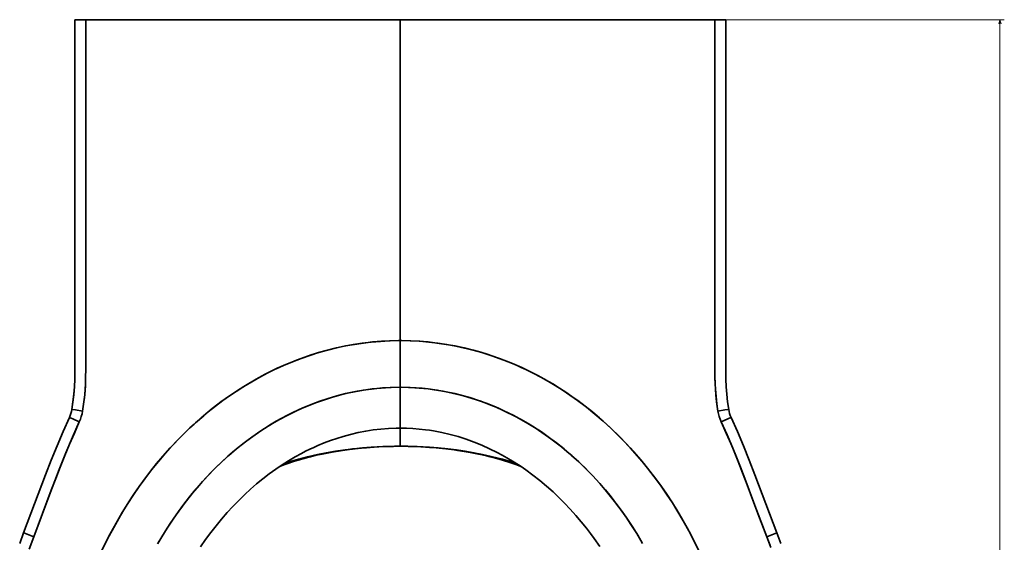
# Model space of a CAD drawing. Extents: x 405 to 1730, y 1 to 1667.
# Tile 6 of 26: x 420 to 872, y 455 to 695. Entities that reach past the tile are written whole.
import ezdxf

# ---------------------------------------------------------------- set-up
doc = ezdxf.new("R2010")
doc.units = 0

msp = doc.modelspace()

# ---------------------------------------------------------------- linework, layer by layer
at = {"color": 7, "lineweight": 35, "ltscale": 0.125}
for p, q in [((449.96, 695.2), (444.96, 695.2)), ((449.96, 695.2), (444.96, 695.2)), ((456.35, 695.2), (461.35, 695.2)), ((456.35, 695.2), (461.35, 695.2)), ((727.65, 695.2), (732.65, 695.2)), ((727.65, 695.2), (732.65, 695.2)), ((744.04, 695.2), (739.04, 695.2)), ((744.04, 695.2), (739.04, 695.2))]:
    msp.add_line(p, q, dxfattribs=at)
at = {"color": 7, "lineweight": 35, "ltscale": 0.124995}
msp.add_line((449.96, 695.2), (444.96, 695.2), dxfattribs=at)
at = {"color": 7, "lineweight": 35, "ltscale": 0.058501}
msp.add_line((447.95, 695.2), (445.61, 695.2), dxfattribs=at)
msp.add_line((447.95, 695.2), (445.61, 695.2), dxfattribs=at)
at = {"color": 7, "lineweight": 35, "ltscale": 0.021664}
for p, q in [((447, 695.2), (447.87, 695.2)), ((447, 695.2), (447.87, 695.2)), ((742, 695.2), (741.13, 695.2)), ((742, 695.2), (741.13, 695.2))]:
    msp.add_line(p, q, dxfattribs=at)
at = {"color": 7, "lineweight": 35, "ltscale": 0.094478}
for p, q in [((451.65, 695.2), (447.87, 695.2)), ((451.65, 695.2), (447.87, 695.2)), ((741.13, 695.2), (737.35, 695.2)), ((741.13, 695.2), (737.35, 695.2))]:
    msp.add_line(p, q, dxfattribs=at)
at = {"color": 7, "lineweight": 35, "ltscale": 0.104753}
for p, q in [((447.95, 695.2), (452.14, 695.2)), ((447.95, 695.2), (452.14, 695.2)), ((736.86, 695.2), (741.05, 695.2)), ((736.86, 695.2), (741.05, 695.2))]:
    msp.add_line(p, q, dxfattribs=at)
at = {"color": 7, "lineweight": 35, "ltscale": 0.054566}
msp.add_line((452.14, 695.2), (449.96, 695.2), dxfattribs=at)
msp.add_line((452.14, 695.2), (449.96, 695.2), dxfattribs=at)
msp.add_line((452.14, 695.2), (449.96, 695.2), dxfattribs=at)
at = {"color": 7, "lineweight": 35, "ltscale": 0.14552}
for p, q in [((451.65, 695.2), (457.47, 695.2)), ((451.65, 695.2), (457.47, 695.2)), ((737.35, 695.2), (731.53, 695.2)), ((737.35, 695.2), (731.53, 695.2))]:
    msp.add_line(p, q, dxfattribs=at)
at = {"color": 7, "lineweight": 35}
for p, q in [((594.5, 695.2), (452.14, 695.2)), ((594.5, 695.2), (452.14, 695.2)), ((594.5, 695.2), (452.14, 695.2)), ((719.5, 695.2), (469.5, 695.2)), ((736.86, 695.2), (594.5, 695.2)), ((594.5, 695.2), (594.5, 547.64)), ((594.5, 547.64), (594.5, 695.2)), ((736.86, 695.2), (594.5, 695.2)), ((736.86, 695.2), (594.5, 695.2)), ((594.5, 695.2), (594.5, 547.64)), ((594.5, 547.64), (594.5, 695.2)), ((594.5, 526.19), (594.5, 547.64)), ((594.5, 526.19), (594.5, 547.64)), ((594.5, 526.19), (594.5, 547.64)), ((594.5, 526.19), (594.5, 547.64))]:
    msp.add_line(p, q, dxfattribs=at)
at = {"color": 7, "lineweight": 35, "ltscale": 0.105229}
for p, q in [((452.14, 695.2), (456.35, 695.2)), ((452.14, 695.2), (456.35, 695.2)), ((732.65, 695.2), (736.86, 695.2)), ((732.65, 695.2), (736.86, 695.2))]:
    msp.add_line(p, q, dxfattribs=at)
at = {"color": 7, "lineweight": 35, "ltscale": 0.046922}
for p, q in [((459.35, 695.2), (457.47, 695.2)), ((459.35, 695.2), (457.47, 695.2)), ((731.53, 695.2), (729.65, 695.2)), ((731.53, 695.2), (729.65, 695.2))]:
    msp.add_line(p, q, dxfattribs=at)
at = {"color": 7, "lineweight": 35, "ltscale": 0.006816}
for p, q in [((459.62, 695.2), (459.35, 695.2)), ((459.62, 695.2), (459.35, 695.2)), ((729.38, 695.2), (729.65, 695.2)), ((729.38, 695.2), (729.65, 695.2))]:
    msp.add_line(p, q, dxfattribs=at)
at = {"color": 7, "lineweight": 35, "ltscale": 0.078117}
for p, q in [((462.75, 695.2), (459.62, 695.2)), ((462.75, 695.2), (459.62, 695.2)), ((729.38, 695.2), (726.25, 695.2)), ((729.38, 695.2), (726.25, 695.2))]:
    msp.add_line(p, q, dxfattribs=at)
at = {"color": 7, "lineweight": 35, "ltscale": 0.002419}
msp.add_line((459.72, 695.2), (459.62, 695.2), dxfattribs=at)
at = {"color": 7, "lineweight": 35, "ltscale": 0.029208}
for p, q in [((461.35, 695.2), (462.52, 695.2)), ((461.35, 695.2), (462.52, 695.2)), ((726.48, 695.2), (727.65, 695.2)), ((726.48, 695.2), (727.65, 695.2))]:
    msp.add_line(p, q, dxfattribs=at)
at = {"color": 7, "lineweight": 35, "ltscale": 0.174554}
for p, q in [((462.52, 695.2), (469.5, 695.2)), ((462.52, 695.2), (469.5, 695.2)), ((719.5, 695.2), (726.48, 695.2)), ((719.5, 695.2), (726.48, 695.2))]:
    msp.add_line(p, q, dxfattribs=at)
at = {"color": 7, "lineweight": 35, "ltscale": 0.042532}
for p, q in [((464.45, 695.2), (462.75, 695.2)), ((464.45, 695.2), (462.75, 695.2)), ((724.55, 695.2), (726.25, 695.2)), ((724.55, 695.2), (726.25, 695.2))]:
    msp.add_line(p, q, dxfattribs=at)
at = {"color": 7, "lineweight": 35, "ltscale": 0.012929}
for p, q in [((465, 695.2), (464.48, 695.2)), ((465, 695.2), (464.48, 695.2)), ((724.52, 695.2), (724, 695.2)), ((724.52, 695.2), (724, 695.2))]:
    msp.add_line(p, q, dxfattribs=at)
at = {"color": 7, "lineweight": 35, "ltscale": 0.112604}
for p, q in [((469.5, 695.2), (465, 695.2)), ((469.5, 695.2), (465, 695.2)), ((724, 695.2), (719.5, 695.2)), ((724, 695.2), (719.5, 695.2))]:
    msp.add_line(p, q, dxfattribs=at)
at = {"color": 7, "lineweight": 35, "ltscale": 0.008368}
msp.add_line((726.58, 695.2), (726.25, 695.2), dxfattribs=at)
at = {"color": 7, "lineweight": 35, "ltscale": 0.054565}
msp.add_line((739.04, 695.2), (736.86, 695.2), dxfattribs=at)
msp.add_line((739.04, 695.2), (736.86, 695.2), dxfattribs=at)
msp.add_line((739.04, 695.2), (736.86, 695.2), dxfattribs=at)
at = {"color": 8, "lineweight": 13}
for p, q in [((738.86, 695.2), (872.03, 695.2)), ((870.03, 695.2), (870.03, 145.66))]:
    msp.add_line(p, q, dxfattribs=at)
at = {"color": 7, "lineweight": 35, "ltscale": 0.124994}
msp.add_line((744.04, 695.2), (739.04, 695.2), dxfattribs=at)
at = {"color": 7, "lineweight": 35, "ltscale": 0.057916}
msp.add_line((741.05, 695.2), (743.37, 695.2), dxfattribs=at)
msp.add_line((741.05, 695.2), (743.37, 695.2), dxfattribs=at)
at = {"color": 7, "lineweight": 35, "ltscale": 0.469838}
msp.add_line((594.5, 507.39), (594.5, 526.19), dxfattribs=at)
msp.add_line((594.5, 507.39), (594.5, 526.19), dxfattribs=at)
msp.add_line((594.5, 507.39), (594.5, 526.19), dxfattribs=at)
msp.add_line((594.5, 507.39), (594.5, 526.19), dxfattribs=at)
at = {"color": 7, "lineweight": 35, "ltscale": 0.002034}
for p, q in [((443.63, 516.03), (443.71, 516.03)), ((443.63, 516.03), (443.71, 516.03)), ((745.37, 516.03), (745.29, 516.03)), ((745.37, 516.03), (745.29, 516.03)), ((745.37, 516.03), (745.29, 516.03)), ((745.37, 516.03), (745.29, 516.03))]:
    msp.add_line(p, q, dxfattribs=at)
at = {"color": 7, "lineweight": 35, "ltscale": 0.002035}
msp.add_line((443.71, 516.03), (443.63, 516.03), dxfattribs=at)
msp.add_line((443.71, 516.03), (443.63, 516.03), dxfattribs=at)
at = {"color": 7, "lineweight": 35, "ltscale": 0.208679}
msp.add_line((594.5, 499.05), (594.5, 507.39), dxfattribs=at)
msp.add_line((594.5, 499.05), (594.5, 507.39), dxfattribs=at)
at = {"color": 7, "lineweight": 35}
for points in [[(443.61, 516.04), (444.12, 519.49), (444.51, 522.96), (444.78, 526.45), (444.93, 529.95), (444.96, 532.41), (444.96, 537.35), (444.96, 545.43), (444.96, 563.83), (444.96, 629.52), (444.96, 695.2)], [(443.61, 516.04), (444.12, 519.49), (444.51, 522.96), (444.78, 526.45), (444.93, 529.95), (444.96, 532.41), (444.96, 537.35), (444.96, 545.43), (444.96, 563.83), (444.96, 629.52), (444.96, 695.2)], [(449.96, 695.2), (449.96, 546.94), (449.96, 533.82), (449.95, 531.4), (449.92, 529.53), (449.82, 527.07), (449.66, 524.56), (449.38, 521.45), (449.01, 518.35), (448.55, 515.27)], [(449.96, 695.2), (449.96, 547.43), (449.96, 534.33), (449.94, 530.72), (449.85, 527.78), (449.71, 525.27), (449.51, 522.77), (449.15, 519.43), (448.87, 517.35), (448.55, 515.27)], [(449.96, 695.2), (449.96, 546.94), (449.96, 533.82), (449.95, 531.4), (449.92, 529.53), (449.82, 527.07), (449.66, 524.56), (449.38, 521.45), (449.01, 518.35), (448.55, 515.27)], [(449.96, 695.2), (449.96, 547.43), (449.96, 534.33), (449.94, 530.72), (449.85, 527.78), (449.71, 525.27), (449.51, 522.77), (449.15, 519.43), (448.87, 517.35), (448.55, 515.27)], [(740.45, 515.27), (739.96, 518.58), (739.57, 521.91), (739.29, 525.25), (739.15, 527.77), (739.05, 531.44), (739.04, 535.59), (739.04, 555.39), (739.04, 695.2)], [(739.04, 695.2), (739.04, 547.43), (739.04, 534.33), (739.06, 530.72), (739.15, 527.78), (739.29, 525.27), (739.49, 522.77), (739.85, 519.43), (740.13, 517.35), (740.45, 515.27)], [(740.45, 515.27), (739.96, 518.58), (739.57, 521.91), (739.29, 525.25), (739.15, 527.77), (739.05, 531.44), (739.04, 535.59), (739.04, 555.39), (739.04, 695.2)], [(739.04, 695.2), (739.04, 547.43), (739.04, 534.33), (739.06, 530.72), (739.15, 527.78), (739.29, 525.27), (739.49, 522.77), (739.85, 519.43), (740.13, 517.35), (740.45, 515.27)], [(745.39, 516.04), (744.88, 519.49), (744.49, 522.96), (744.22, 526.45), (744.07, 529.95), (744.04, 532.41), (744.04, 537.35), (744.04, 545.43), (744.04, 563.83), (744.04, 629.52), (744.04, 695.2)], [(745.39, 516.04), (744.88, 519.49), (744.49, 522.96), (744.22, 526.45), (744.07, 529.95), (744.04, 532.41), (744.04, 537.35), (744.04, 545.43), (744.04, 563.83), (744.04, 629.52), (744.04, 695.2)], [(444.98, 558.65), (444.98, 536.63), (444.98, 533.12), (444.95, 530.1), (444.8, 526.38), (444.51, 522.7), (444.13, 519.36), (443.63, 516.04)], [(444.98, 558.65), (444.98, 536.63), (444.98, 533.12), (444.95, 530.1), (444.8, 526.38), (444.51, 522.7), (444.13, 519.36), (443.63, 516.04)], [(457.39, 451.1), (459.89, 456.2), (461.19, 458.73), (462.53, 461.24), (463.9, 463.72), (465.31, 466.19), (467.49, 469.85), (469.75, 473.47), (472.09, 477.03), (474.51, 480.54), (477.11, 484.14), (479.8, 487.67), (482.57, 491.13), (485.44, 494.53), (488.85, 498.36), (492.37, 502.1), (496.01, 505.73), (497.87, 507.5), (499.76, 509.25), (502.97, 512.1), (506.25, 514.86), (509.62, 517.53), (513.05, 520.12), (516.55, 522.61), (520.13, 525), (524.17, 527.53), (528.28, 529.93), (532.48, 532.19), (536.75, 534.32), (538.91, 535.33), (541.09, 536.31), (544.98, 537.94), (548.93, 539.46), (552.93, 540.85), (556.96, 542.13), (561.04, 543.27), (565.16, 544.29), (569.3, 545.17), (573.47, 545.93), (577.67, 546.54), (581.74, 547.01), (585.82, 547.35), (589.91, 547.56), (594, 547.64), (594.5, 547.64)], [(457.39, 451.1), (459.89, 456.2), (461.19, 458.73), (462.53, 461.24), (463.9, 463.72), (465.31, 466.19), (467.49, 469.85), (469.75, 473.47), (472.09, 477.03), (474.51, 480.54), (477.11, 484.14), (479.8, 487.67), (482.57, 491.13), (485.44, 494.53), (488.85, 498.36), (492.37, 502.1), (496.01, 505.73), (497.87, 507.5), (499.76, 509.25), (502.97, 512.1), (506.25, 514.86), (509.62, 517.53), (513.05, 520.12), (516.55, 522.61), (520.13, 525), (524.17, 527.53), (528.28, 529.93), (532.48, 532.19), (536.75, 534.32), (538.91, 535.33), (541.09, 536.31), (544.98, 537.94), (548.93, 539.46), (552.93, 540.85), (556.96, 542.13), (561.04, 543.27), (565.16, 544.29), (569.3, 545.17), (573.47, 545.93), (577.67, 546.54), (581.74, 547.01), (585.82, 547.35), (589.91, 547.56), (594, 547.64), (594.5, 547.64)], [(458.15, 452.69), (459.42, 455.27), (460.72, 457.82), (462.05, 460.35), (464.35, 464.52), (466.76, 468.65), (469.27, 472.71), (471.87, 476.71), (474.58, 480.64), (477.39, 484.51), (480.34, 488.36), (483.4, 492.13), (486.56, 495.82), (489.83, 499.43), (493.19, 502.94), (496.65, 506.35), (500.37, 509.8), (504.18, 513.13), (506.14, 514.76), (508.12, 516.36), (510.11, 517.92), (512.13, 519.44), (515.56, 521.91), (519.05, 524.29), (522.61, 526.58), (526.24, 528.76), (529.93, 530.84), (533.67, 532.81), (535.82, 533.87), (537.98, 534.91), (540.9, 536.22), (543.84, 537.48), (546.81, 538.66), (550.19, 539.91), (553.6, 541.07), (557.03, 542.15), (560.5, 543.13), (564.58, 544.15), (568.68, 545.05), (572.82, 545.82), (576.98, 546.45), (581.15, 546.95), (585.34, 547.31), (589.55, 547.54), (593.75, 547.64), (594.5, 547.64)], [(458.15, 452.69), (459.42, 455.27), (460.72, 457.82), (462.05, 460.35), (464.35, 464.52), (466.76, 468.65), (469.27, 472.71), (471.87, 476.71), (474.58, 480.64), (477.39, 484.51), (480.34, 488.36), (483.4, 492.13), (486.56, 495.82), (489.83, 499.43), (493.19, 502.94), (496.65, 506.35), (500.37, 509.8), (504.18, 513.13), (506.14, 514.76), (508.12, 516.36), (510.11, 517.92), (512.13, 519.44), (515.56, 521.91), (519.05, 524.29), (522.61, 526.58), (526.24, 528.76), (529.93, 530.84), (533.67, 532.81), (535.82, 533.87), (537.98, 534.91), (540.9, 536.22), (543.84, 537.48), (546.81, 538.66), (550.19, 539.91), (553.6, 541.07), (557.03, 542.15), (560.5, 543.13), (564.58, 544.15), (568.68, 545.05), (572.82, 545.82), (576.98, 546.45), (581.15, 546.95), (585.34, 547.31), (589.55, 547.54), (593.75, 547.64), (594.5, 547.64)], [(594.5, 547.64), (595.2, 547.64), (599.36, 547.55), (603.51, 547.32), (607.65, 546.97), (611.78, 546.48), (615.89, 545.86), (619.98, 545.12), (624.04, 544.24), (628.07, 543.24), (631.5, 542.28), (634.9, 541.24), (638.28, 540.1), (641.62, 538.88), (643.81, 538.02), (646, 537.13), (648.19, 536.19), (650.36, 535.21), (654.63, 533.16), (657.98, 531.43), (661.28, 529.61), (664.53, 527.71), (667.73, 525.73), (670.53, 523.9), (673.3, 522.02), (676.01, 520.07), (678.03, 518.57), (680.01, 517.04), (683.91, 513.89), (687.71, 510.63), (691.41, 507.24), (695, 503.75), (698.48, 500.16), (701.82, 496.52), (705.04, 492.8), (708.17, 488.98), (711.18, 485.08), (714.09, 481.11), (716.9, 477.05), (719.54, 473.01), (722.09, 468.9), (724.53, 464.73), (726.87, 460.51), (729.1, 456.22), (731.23, 451.89)], [(731.61, 451.1), (729.11, 456.2), (727.81, 458.73), (726.47, 461.24), (725.1, 463.72), (723.69, 466.19), (721.51, 469.85), (719.25, 473.47), (716.91, 477.03), (714.49, 480.54), (711.89, 484.14), (709.2, 487.67), (706.43, 491.13), (703.56, 494.53), (700.15, 498.36), (696.63, 502.1), (692.99, 505.73), (691.13, 507.5), (689.24, 509.25), (686.03, 512.1), (682.75, 514.86), (679.38, 517.53), (675.95, 520.12), (672.45, 522.61), (668.87, 525), (664.83, 527.53), (660.72, 529.93), (656.52, 532.19), (652.25, 534.32), (650.09, 535.33), (647.91, 536.31), (644.02, 537.94), (640.07, 539.46), (636.07, 540.85), (632.04, 542.13), (627.96, 543.27), (623.84, 544.29), (619.7, 545.17), (615.53, 545.93), (611.33, 546.54), (607.26, 547.01), (603.18, 547.35), (599.09, 547.56), (595, 547.64), (594.5, 547.64)], [(594.5, 547.64), (595.2, 547.64), (599.36, 547.55), (603.51, 547.32), (607.65, 546.97), (611.78, 546.48), (615.89, 545.86), (619.98, 545.12), (624.04, 544.24), (628.07, 543.24), (631.5, 542.28), (634.9, 541.24), (638.28, 540.1), (641.62, 538.88), (643.81, 538.02), (646, 537.13), (648.19, 536.19), (650.36, 535.21), (654.63, 533.16), (657.98, 531.43), (661.28, 529.61), (664.53, 527.71), (667.73, 525.73), (670.53, 523.9), (673.3, 522.02), (676.01, 520.07), (678.03, 518.57), (680.01, 517.04), (683.91, 513.89), (687.71, 510.63), (691.41, 507.24), (695, 503.75), (698.48, 500.16), (701.82, 496.52), (705.04, 492.8), (708.17, 488.98), (711.18, 485.08), (714.09, 481.11), (716.9, 477.05), (719.54, 473.01), (722.09, 468.9), (724.53, 464.73), (726.87, 460.51), (729.1, 456.22), (731.23, 451.89)], [(731.61, 451.1), (729.11, 456.2), (727.81, 458.73), (726.47, 461.24), (725.1, 463.72), (723.69, 466.19), (721.51, 469.85), (719.25, 473.47), (716.91, 477.03), (714.49, 480.54), (711.89, 484.14), (709.2, 487.67), (706.43, 491.13), (703.56, 494.53), (700.15, 498.36), (696.63, 502.1), (692.99, 505.73), (691.13, 507.5), (689.24, 509.25), (686.03, 512.1), (682.75, 514.86), (679.38, 517.53), (675.95, 520.12), (672.45, 522.61), (668.87, 525), (664.83, 527.53), (660.72, 529.93), (656.52, 532.19), (652.25, 534.32), (650.09, 535.33), (647.91, 536.31), (644.02, 537.94), (640.07, 539.46), (636.07, 540.85), (632.04, 542.13), (627.96, 543.27), (623.84, 544.29), (619.7, 545.17), (615.53, 545.93), (611.33, 546.54), (607.26, 547.01), (603.18, 547.35), (599.09, 547.56), (595, 547.64), (594.5, 547.64)], [(594.5, 526.19), (594.18, 526.19), (590.28, 526.11), (586.38, 525.88), (582.49, 525.52), (578.61, 525.02), (574.76, 524.38), (570.93, 523.61), (567.14, 522.7), (563.37, 521.66), (559.65, 520.49), (555.96, 519.2), (552.12, 517.7), (548.32, 516.07), (544.59, 514.31), (542.99, 513.5), (539.78, 511.81), (537.51, 510.53), (535.25, 509.2), (532.15, 507.27), (529.94, 505.81), (527.76, 504.32), (524.54, 501.99), (521.39, 499.56), (518.31, 497.05), (515.3, 494.45), (512.36, 491.76), (509.98, 489.47), (507.64, 487.12), (505.36, 484.72), (503.68, 482.89), (502.03, 481.04), (499.08, 477.55), (496.23, 473.97), (494.37, 471.53), (491.51, 467.58), (488.81, 463.6), (486.6, 460.16), (484.46, 456.64), (483.01, 454.14)], [(594.5, 526.19), (594.18, 526.19), (590.28, 526.11), (586.38, 525.88), (582.49, 525.52), (578.61, 525.02), (574.76, 524.38), (570.93, 523.61), (567.14, 522.7), (563.37, 521.66), (559.65, 520.49), (555.96, 519.2), (552.12, 517.7), (548.32, 516.07), (544.59, 514.31), (542.99, 513.5), (539.78, 511.81), (537.51, 510.53), (535.25, 509.2), (532.15, 507.27), (529.94, 505.81), (527.76, 504.32), (524.54, 501.99), (521.39, 499.56), (518.31, 497.05), (515.3, 494.45), (512.36, 491.76), (509.98, 489.47), (507.64, 487.12), (505.36, 484.72), (503.68, 482.89), (502.03, 481.04), (499.08, 477.55), (496.23, 473.97), (494.37, 471.53), (491.51, 467.58), (488.81, 463.6), (486.6, 460.16), (484.46, 456.64), (483.01, 454.14)], [(483.16, 454.41), (485.39, 458.19), (487.7, 461.9), (490.11, 465.55), (492.61, 469.13), (495.08, 472.48), (497.64, 475.77), (500.27, 478.98), (502.99, 482.12), (506.05, 485.46), (509.2, 488.7), (512.45, 491.84), (515.79, 494.88), (519.22, 497.81), (522.75, 500.63), (526.36, 503.32), (529.43, 505.47), (532.55, 507.52), (535.72, 509.48), (538.95, 511.35), (542.23, 513.12), (545.96, 514.97), (549.74, 516.7), (553.58, 518.29), (557.47, 519.75), (561.41, 521.06), (565.39, 522.23), (569.41, 523.26), (573.46, 524.13), (577.54, 524.86), (581.65, 525.42), (585.77, 525.84), (589.93, 526.09), (594.09, 526.19), (594.5, 526.19)], [(483.16, 454.41), (485.39, 458.19), (487.7, 461.9), (490.11, 465.55), (492.61, 469.13), (495.08, 472.48), (497.64, 475.77), (500.27, 478.98), (502.99, 482.12), (506.05, 485.46), (509.2, 488.7), (512.45, 491.84), (515.79, 494.88), (519.22, 497.81), (522.75, 500.63), (526.36, 503.32), (529.43, 505.47), (532.55, 507.52), (535.72, 509.48), (538.95, 511.35), (542.23, 513.12), (545.96, 514.97), (549.74, 516.7), (553.58, 518.29), (557.47, 519.75), (561.41, 521.06), (565.39, 522.23), (569.41, 523.26), (573.46, 524.13), (577.54, 524.86), (581.65, 525.42), (585.77, 525.84), (589.93, 526.09), (594.09, 526.19), (594.5, 526.19)], [(705.84, 454.41), (703.61, 458.19), (701.3, 461.9), (698.89, 465.55), (696.39, 469.13), (693.92, 472.48), (691.36, 475.77), (688.73, 478.98), (686.01, 482.12), (682.95, 485.46), (679.8, 488.7), (676.55, 491.84), (673.21, 494.88), (669.78, 497.81), (666.25, 500.63), (662.64, 503.32), (659.57, 505.47), (656.45, 507.52), (653.28, 509.48), (650.05, 511.35), (646.77, 513.12), (643.04, 514.97), (639.26, 516.7), (635.42, 518.29), (631.53, 519.75), (627.59, 521.06), (623.61, 522.23), (619.59, 523.26), (615.54, 524.13), (611.46, 524.86), (607.35, 525.42), (603.23, 525.84), (599.07, 526.09), (594.91, 526.19), (594.5, 526.19)], [(705.67, 454.71), (703.12, 458.99), (700.49, 463.14), (698.22, 466.53), (695.83, 469.9), (694.13, 472.2), (692.38, 474.48), (689.32, 478.27), (686.14, 481.97), (682.85, 485.56), (681.15, 487.34), (679.42, 489.08), (677.69, 490.77), (675.93, 492.42), (673.53, 494.6), (671.07, 496.73), (668.57, 498.8), (665.55, 501.16), (662.47, 503.44), (659.33, 505.63), (656.17, 507.7), (653.07, 509.6), (649.91, 511.42), (646.7, 513.15), (644.4, 514.31), (642.07, 515.43), (638.24, 517.14), (634.35, 518.71), (630.41, 520.14), (626.42, 521.42), (622.39, 522.56), (618.31, 523.55), (614.2, 524.39), (612.14, 524.75), (610.07, 525.07), (607.29, 525.43), (604.51, 525.72), (601.73, 525.95), (598.35, 526.12), (594.5, 526.19)], [(705.84, 454.41), (703.61, 458.19), (701.3, 461.9), (698.89, 465.55), (696.39, 469.13), (693.92, 472.48), (691.36, 475.77), (688.73, 478.98), (686.01, 482.12), (682.95, 485.46), (679.8, 488.7), (676.55, 491.84), (673.21, 494.88), (669.78, 497.81), (666.25, 500.63), (662.64, 503.32), (659.57, 505.47), (656.45, 507.52), (653.28, 509.48), (650.05, 511.35), (646.77, 513.12), (643.04, 514.97), (639.26, 516.7), (635.42, 518.29), (631.53, 519.75), (627.59, 521.06), (623.61, 522.23), (619.59, 523.26), (615.54, 524.13), (611.46, 524.86), (607.35, 525.42), (603.23, 525.84), (599.07, 526.09), (594.91, 526.19), (594.5, 526.19)], [(705.67, 454.71), (703.12, 458.99), (700.49, 463.14), (698.22, 466.53), (695.83, 469.9), (694.13, 472.2), (692.38, 474.48), (689.32, 478.27), (686.14, 481.97), (682.85, 485.56), (681.15, 487.34), (679.42, 489.08), (677.69, 490.77), (675.93, 492.42), (673.53, 494.6), (671.07, 496.73), (668.57, 498.8), (665.55, 501.16), (662.47, 503.44), (659.33, 505.63), (656.17, 507.7), (653.07, 509.6), (649.91, 511.42), (646.7, 513.15), (644.4, 514.31), (642.07, 515.43), (638.24, 517.14), (634.35, 518.71), (630.41, 520.14), (626.42, 521.42), (622.39, 522.56), (618.31, 523.55), (614.2, 524.39), (612.14, 524.75), (610.07, 525.07), (607.29, 525.43), (604.51, 525.72), (601.73, 525.95), (598.35, 526.12), (594.5, 526.19)], [(448.55, 515.27), (445.33, 515.79), (443.69, 516.03), (443.63, 516.04), (443.62, 516.04), (443.62, 516.04), (443.61, 516.04)], [(448.55, 515.27), (445.33, 515.79), (443.69, 516.03), (443.63, 516.04), (443.62, 516.04), (443.62, 516.04), (443.61, 516.04)], [(448.55, 515.27), (445.33, 515.79), (443.69, 516.03), (443.63, 516.04), (443.62, 516.04), (443.62, 516.04), (443.61, 516.04)], [(448.55, 515.27), (445.33, 515.79), (443.69, 516.03), (443.63, 516.04), (443.62, 516.04), (443.62, 516.04), (443.61, 516.04)], [(740.45, 515.27), (743.67, 515.79), (745.31, 516.03), (745.37, 516.04), (745.38, 516.04), (745.38, 516.04), (745.39, 516.04)], [(740.45, 515.27), (743.67, 515.79), (745.31, 516.03), (745.37, 516.04), (745.38, 516.04), (745.38, 516.04), (745.39, 516.04)], [(740.45, 515.27), (743.67, 515.79), (745.31, 516.03), (745.37, 516.04), (745.38, 516.04), (745.38, 516.04), (745.39, 516.04)], [(740.45, 515.27), (743.67, 515.79), (745.31, 516.03), (745.37, 516.04), (745.38, 516.04), (745.38, 516.04), (745.39, 516.04)], [(442.48, 512.31), (439.6, 505.8), (436.82, 499.25), (434.13, 492.62), (431.52, 485.96), (428.15, 477.08), (423.13, 463.66), (421.44, 459.23)], [(442.48, 512.31), (439.6, 505.8), (436.82, 499.25), (434.13, 492.62), (431.52, 485.96), (428.15, 477.08), (423.13, 463.66), (421.44, 459.23)], [(447.04, 510.3), (444.07, 511.63), (442.55, 512.29), (442.5, 512.31), (442.49, 512.31), (442.48, 512.31)], [(447.04, 510.3), (444.07, 511.63), (442.55, 512.29), (442.5, 512.31), (442.49, 512.31), (442.48, 512.31)], [(447.04, 510.3), (444.07, 511.63), (442.55, 512.29), (442.5, 512.31), (442.49, 512.31), (442.48, 512.31)], [(447.04, 510.3), (444.07, 511.63), (442.55, 512.29), (442.5, 512.31), (442.49, 512.31), (442.48, 512.31)], [(741.96, 510.3), (744.93, 511.63), (746.45, 512.29), (746.5, 512.31), (746.51, 512.31), (746.52, 512.31)], [(741.96, 510.3), (744.93, 511.63), (746.45, 512.29), (746.5, 512.31), (746.51, 512.31), (746.52, 512.31)], [(741.96, 510.3), (744.93, 511.63), (746.45, 512.29), (746.5, 512.31), (746.51, 512.31), (746.52, 512.31)], [(741.96, 510.3), (744.93, 511.63), (746.45, 512.29), (746.5, 512.31), (746.51, 512.31), (746.52, 512.31)], [(746.52, 512.31), (749.4, 505.8), (752.18, 499.25), (754.87, 492.62), (757.48, 485.96), (760.85, 477.08), (765.87, 463.66), (767.56, 459.23)], [(746.52, 512.31), (749.4, 505.8), (752.18, 499.25), (754.87, 492.62), (757.48, 485.96), (760.85, 477.08), (765.87, 463.66), (767.56, 459.23)], [(447.04, 510.3), (443.9, 503.18), (440.87, 496.01), (437.81, 488.4), (434.57, 479.98), (432.86, 475.44), (429.5, 466.46), (426.11, 457.49)], [(426.11, 457.49), (430.15, 468.2), (434.17, 478.92), (436.19, 484.22), (438.25, 489.5), (440.36, 494.77), (442.54, 500), (444.76, 505.16), (447.04, 510.3)], [(447.04, 510.3), (443.9, 503.18), (440.87, 496.01), (437.81, 488.4), (434.57, 479.98), (432.86, 475.44), (429.5, 466.46), (426.11, 457.49)], [(426.11, 457.49), (430.15, 468.2), (434.17, 478.92), (436.19, 484.22), (438.25, 489.5), (440.36, 494.77), (442.54, 500), (444.76, 505.16), (447.04, 510.3)], [(502.75, 452.78), (505.06, 456.13), (507.47, 459.42), (509.89, 462.55), (512.4, 465.61), (514.99, 468.6), (517.58, 471.43), (520.26, 474.19), (523.01, 476.87), (525.73, 479.37), (528.51, 481.79), (531.36, 484.12), (534.27, 486.36), (537.25, 488.52), (540.2, 490.51), (543.14, 492.38), (546.14, 494.15), (549.17, 495.81), (551.02, 496.76), (552.88, 497.68), (554.75, 498.56), (556.64, 499.39), (559.51, 500.58), (562.4, 501.68), (565.33, 502.69), (568.29, 503.6), (571.7, 504.53), (575.14, 505.34), (578.61, 506.01), (582.1, 506.55), (585.61, 506.96), (589.13, 507.24), (592.65, 507.38), (594.5, 507.39)], [(502.75, 452.78), (505.06, 456.13), (507.47, 459.42), (509.89, 462.55), (512.4, 465.61), (514.99, 468.6), (517.58, 471.43), (520.26, 474.19), (523.01, 476.87), (525.73, 479.37), (528.51, 481.79), (531.36, 484.12), (534.27, 486.36), (537.25, 488.52), (540.2, 490.51), (543.14, 492.38), (546.14, 494.15), (549.17, 495.81), (551.02, 496.76), (552.88, 497.68), (554.75, 498.56), (556.64, 499.39), (559.51, 500.58), (562.4, 501.68), (565.33, 502.69), (568.29, 503.6), (571.7, 504.53), (575.14, 505.34), (578.61, 506.01), (582.1, 506.55), (585.61, 506.96), (589.13, 507.24), (592.65, 507.38), (594.5, 507.39)], [(594.5, 507.39), (597.39, 507.35), (600.28, 507.21), (603.16, 506.98), (606.03, 506.67), (607.94, 506.4), (609.84, 506.1), (613.63, 505.38), (617.39, 504.51), (621.11, 503.49), (624.79, 502.31), (628.43, 501), (632.01, 499.54), (635.54, 497.95), (639.02, 496.23), (641.25, 495.04), (643.45, 493.8), (646.76, 491.81), (650.01, 489.71), (652.16, 488.22), (655.41, 485.85), (658.58, 483.37), (661.67, 480.78), (664.68, 478.09), (667.39, 475.53), (670.02, 472.89), (672.58, 470.18), (675.15, 467.31), (677.63, 464.37), (680.04, 461.37), (681.83, 459.02), (683.58, 456.64), (686.17, 452.91)], [(594.5, 507.39), (597.39, 507.35), (600.28, 507.21), (603.16, 506.98), (606.03, 506.67), (607.94, 506.4), (609.84, 506.1), (613.63, 505.38), (617.39, 504.51), (621.11, 503.49), (624.79, 502.31), (628.43, 501), (632.01, 499.54), (635.54, 497.95), (639.02, 496.23), (641.25, 495.04), (643.45, 493.8), (646.76, 491.81), (650.01, 489.71), (652.16, 488.22), (655.41, 485.85), (658.58, 483.37), (661.67, 480.78), (664.68, 478.09), (667.39, 475.53), (670.02, 472.89), (672.58, 470.18), (675.15, 467.31), (677.63, 464.37), (680.04, 461.37), (681.83, 459.02), (683.58, 456.64), (686.17, 452.91)], [(762.89, 457.49), (760.92, 462.67), (757.02, 473.09), (753.9, 481.38), (751.78, 486.9), (749.74, 492.05), (747.23, 498.18), (744.64, 504.25), (741.96, 510.3)], [(762.89, 457.49), (758.85, 468.2), (754.83, 478.92), (752.81, 484.22), (750.75, 489.5), (748.64, 494.77), (746.46, 500), (744.24, 505.16), (741.96, 510.3)], [(762.89, 457.49), (760.92, 462.67), (757.02, 473.09), (753.9, 481.38), (751.78, 486.9), (749.74, 492.05), (747.23, 498.18), (744.64, 504.25), (741.96, 510.3)], [(762.89, 457.49), (758.85, 468.2), (754.83, 478.92), (752.81, 484.22), (750.75, 489.5), (748.64, 494.77), (746.46, 500), (744.24, 505.16), (741.96, 510.3)], [(594.5, 499.05), (591.37, 498.99), (589.04, 498.96), (584.25, 498.78), (579, 498.42), (576.24, 498.17), (572.04, 497.7), (567.83, 497.13), (563.63, 496.45), (559.44, 495.66), (556.68, 495.08), (553.94, 494.44), (550.31, 493.5), (546.69, 492.45), (542.89, 491.2), (541.01, 490.53), (539.15, 489.81)], [(539.15, 489.81), (542.19, 490.96), (545.29, 492), (548.22, 492.9), (550.72, 493.61), (553.23, 494.26), (555.91, 494.9), (558.61, 495.49), (563.28, 496.39), (567.98, 497.15), (571.15, 497.59), (575.11, 498.05), (579.84, 498.49), (584.57, 498.79), (589.65, 498.97), (594.5, 499.05)], [(541.27, 491.2), (544.29, 492.13), (547.32, 492.99), (551.93, 494.18), (556.54, 495.23), (560.5, 496.02), (564.52, 496.72), (568.55, 497.33), (572.58, 497.84), (576.6, 498.26), (579.28, 498.48), (584.64, 498.82), (587.32, 498.93), (590.01, 499.02), (594.5, 499.05)], [(594.5, 499.05), (591.83, 499.05), (589.15, 499), (586.48, 498.9), (581.16, 498.62), (577.17, 498.31), (573.18, 497.91), (569.16, 497.42), (564.81, 496.77), (560.48, 496.02), (556.32, 495.18), (551.48, 494.07), (547.81, 493.12), (544.54, 492.2), (541.27, 491.21)], [(594.5, 499.05), (598.63, 498.98), (602.33, 498.89), (605.05, 498.76), (609.48, 498.46), (613.91, 498.05), (618.51, 497.51), (620.85, 497.18), (624.75, 496.56), (628.55, 495.86), (631.34, 495.29), (634.11, 494.66), (637.77, 493.75), (641.42, 492.72), (644.78, 491.65), (648.09, 490.49), (649.85, 489.81)], [(594.5, 499.05), (597.87, 499.04), (601.25, 498.95), (606.59, 498.69), (607.92, 498.61), (611.94, 498.3), (615.95, 497.9), (619.96, 497.4), (624, 496.8), (628.02, 496.11), (632, 495.33), (636.82, 494.24), (641.43, 493.06), (644.59, 492.16), (647.73, 491.2)], [(649.84, 489.81), (647.64, 490.65), (645.42, 491.44), (643.1, 492.2), (640.77, 492.91), (638.26, 493.61), (635.75, 494.27), (633.06, 494.91), (630.37, 495.5), (626.67, 496.22), (622.96, 496.86), (619.23, 497.41), (615.49, 497.88), (611.75, 498.27), (608, 498.57), (604.26, 498.8), (599.93, 498.96), (598.13, 498.99), (594.5, 499.05)], [(647.73, 491.21), (644.43, 492.21), (641.13, 493.14), (636.21, 494.39), (632.26, 495.27), (628.33, 496.05), (624.33, 496.75), (620.32, 497.35), (616.28, 497.86), (614.94, 498.01), (610.93, 498.38), (606.92, 498.67), (601.6, 498.94), (598.05, 499.04), (594.5, 499.05)], [(419.64, 454.35), (421.44, 459.23)], [(419.64, 454.35), (421.44, 459.23)], [(426.11, 457.49), (423.07, 458.64), (421.51, 459.21), (421.45, 459.23), (421.44, 459.23), (421.44, 459.23)], [(426.11, 457.49), (423.07, 458.64), (421.51, 459.21), (421.46, 459.23), (421.44, 459.23), (421.44, 459.23)], [(426.11, 457.49), (423.07, 458.64), (421.51, 459.21), (421.45, 459.23), (421.44, 459.23), (421.44, 459.23)], [(426.11, 457.49), (423.07, 458.64), (421.51, 459.21), (421.46, 459.23), (421.44, 459.23), (421.44, 459.23)], [(426.11, 457.49), (424, 451.74)], [(426.11, 457.49), (424, 451.74)], [(426.11, 457.49), (424.29, 452.56)], [(426.11, 457.49), (424.29, 452.56)], [(762.89, 457.49), (765.93, 458.64), (767.49, 459.21), (767.54, 459.23), (767.56, 459.23), (767.56, 459.23)], [(762.89, 457.49), (765.93, 458.64), (767.49, 459.21), (767.55, 459.23), (767.56, 459.23), (767.56, 459.23)], [(762.89, 457.49), (765.93, 458.64), (767.49, 459.21), (767.54, 459.23), (767.56, 459.23), (767.56, 459.23)], [(762.89, 457.49), (765.93, 458.64), (767.49, 459.21), (767.55, 459.23), (767.56, 459.23), (767.56, 459.23)], [(764.38, 453.48), (762.89, 457.49)], [(762.89, 457.49), (764.71, 452.56)], [(764.38, 453.48), (762.89, 457.49)], [(762.89, 457.49), (764.71, 452.56)], [(769.36, 454.35), (767.56, 459.23)], [(769.36, 454.35), (767.56, 459.23)]]:
    msp.add_lwpolyline(points, dxfattribs=at)
at = {"color": 8, "lineweight": 13}
msp.add_lwpolyline([(870.55, 693.27), (870.03, 695.2), (869.52, 693.27)], dxfattribs=at)
at = {"color": 7, "lineweight": 35}
for centre, radius, start, end in [((428.86, 518.47), 14.95, 335.6533, 350.6201), ((428.86, 518.47), 14.95, 335.6533, 350.6201), ((760.14, 518.47), 14.95, 189.3799, 204.3467), ((760.14, 518.47), 14.95, 189.3799, 204.3467), ((428.86, 518.52), 19.95, 335.6545, 350.6211), ((428.86, 518.52), 19.95, 335.6545, 350.6211), ((428.86, 518.52), 19.95, 335.6545, 350.6211), ((428.86, 518.52), 19.95, 335.6545, 350.6211), ((760.14, 518.52), 19.95, 189.3789, 204.3455), ((760.14, 518.52), 19.95, 189.3789, 204.3455), ((760.14, 518.52), 19.95, 189.3789, 204.3455), ((760.14, 518.52), 19.95, 189.3789, 204.3455)]:
    msp.add_arc(centre, radius, start, end, dxfattribs=at)

doc.saveas('drawing.dxf')
